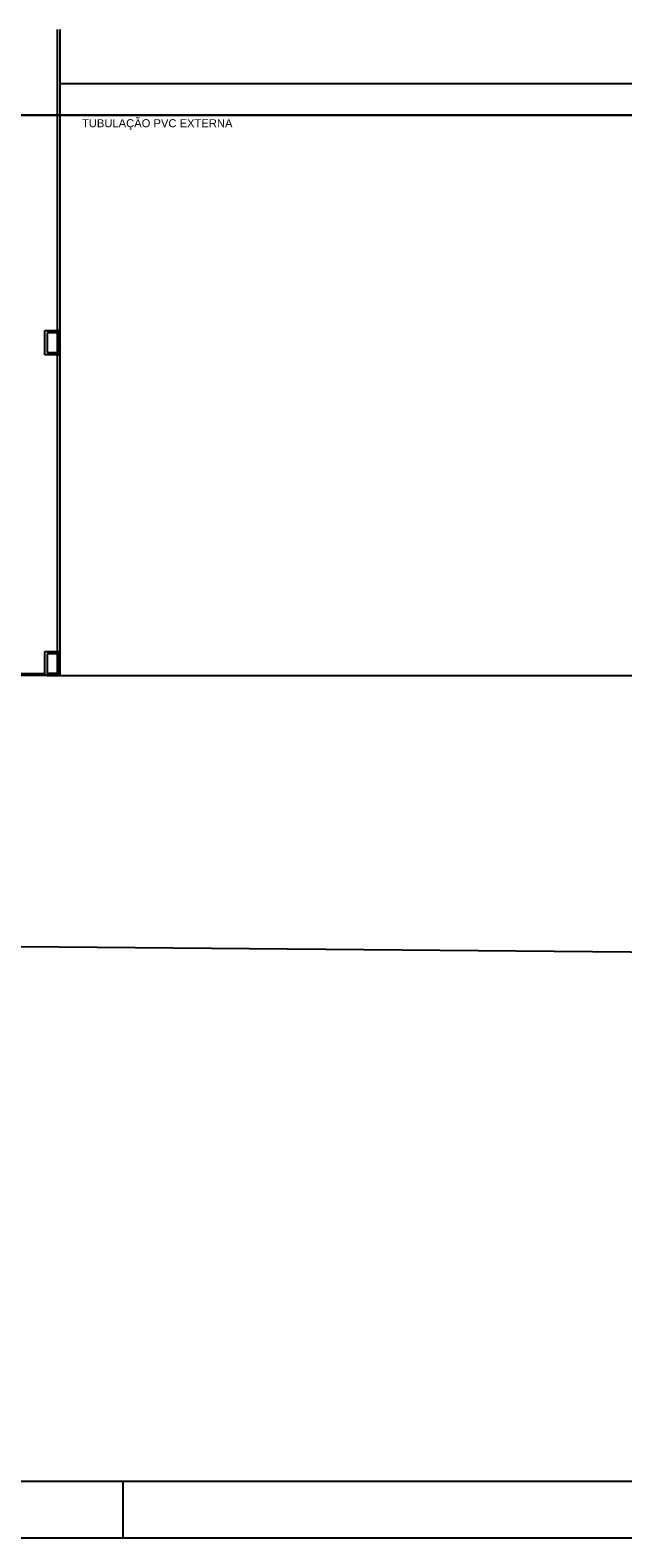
# Model space of a CAD drawing. Header units: millimetres. Extents: x -35 to 343, y 0 to 93.
# Tile 5 of 128: x -15 to -5, y 0 to 27. Entities that reach past the tile are written whole.
import ezdxf

# ---------------------------------------------------------------- set-up
doc = ezdxf.new("R2010")
doc.units = ezdxf.units.MM
doc.layers.add('EL-Condutos', color=3, linetype='Continuous', lineweight=30)
doc.layers.add('EL-Pontos', color=1, linetype='Continuous', lineweight=20)
doc.styles.add('Arial', font='arial.ttf')

msp = doc.modelspace()

# ---------------------------------------------------------------- linework, layer by layer
at = {"color": 1}
for p, q in [((-14.94702, 21.27739), (-14.94702, 26.58339)), ((-14.90702, 26.58339), (-14.90702, 21.27739)), ((-15.17302, 21.27739), (-14.94702, 21.27739)), ((-15.17302, 20.85039), (-15.17302, 21.27739)), ((-14.93302, 21.27739), (-14.94702, 21.27739)), ((-14.94702, 21.27739), (-14.94702, 20.85039)), ((-14.90702, 21.27739), (-14.93302, 21.27739)), ((-14.93302, 21.27739), (-14.93302, 20.85039)), ((-14.90702, 20.85039), (-14.90702, 21.27739)), ((-14.94702, 21.23739), (-15.13302, 21.23739)), ((-15.13302, 21.23739), (-15.13302, 20.89039)), ((-14.94702, 20.89039), (-14.94702, 21.23739)), ((-14.94702, 20.85039), (-15.17302, 20.85039)), ((-15.13302, 20.89039), (-14.94702, 20.89039)), ((-14.94702, 15.62339), (-14.94702, 20.85039)), ((-14.94702, 20.85039), (-14.93302, 20.85039)), ((-14.93302, 20.85039), (-14.90702, 20.85039)), ((-14.90702, 20.85039), (-14.90702, 15.58339)), ((-15.17302, 15.62339), (-14.90702, 15.62339)), ((-15.17302, 15.19739), (-15.17302, 15.62339)), ((-14.94702, 15.58339), (-15.13302, 15.58339)), ((-15.13302, 15.58339), (-15.13302, 15.23739)), ((-14.94702, 15.23739), (-14.94702, 15.58339)), ((-14.93302, 15.58339), (-14.94702, 15.58339)), ((-14.94702, 15.58339), (-14.94702, 15.23739)), ((-14.90702, 15.58339), (-14.93302, 15.58339)), ((-14.93302, 15.58339), (-14.93302, 15.22339)), ((-14.90702, 15.19739), (-14.90702, 15.58339)), ((-15.13302, 15.19739), (-18.14702, 15.19739)), ((-18.10702, 15.23739), (-15.17302, 15.23739)), ((-15.13302, 15.23739), (-14.94702, 15.23739)), ((-14.94702, 15.23739), (-15.13302, 15.23739)), ((-15.13302, 15.23739), (-15.13302, 15.22339)), ((-15.13302, 15.22339), (-15.13302, 15.19739)), ((-14.93302, 15.22339), (-15.13302, 15.22339)), ((-15.13302, 15.19739), (-14.90702, 15.19739)), ((-13.8, 1), (-13.8, 0))]:
    msp.add_line(p, q, dxfattribs=at)
at = {"color": 2}
msp.add_lwpolyline([(-34.8, 0), (84.1, 0), (84.1, 84.1), (-34.8, 84.1)], close=True, dxfattribs=at)
at = {"color": 6}
msp.add_lwpolyline([(-32.3, 1), (83.1, 1), (83.1, 83.1), (-32.3, 83.1)], close=True, dxfattribs=at)
at = {"color": 2, "linetype": 'Continuous'}
for points in [[(-28.54202, 77.20339), (-29.02902, 10.53739), (51.55348, 9.83302)], [(51.69155, 25.63039), (-14.90702, 25.63039), (-14.90702, 15.19739), (51.60037, 15.19739)]]:
    msp.add_lwpolyline(points, dxfattribs=at)
at = {"layer": 'EL-Condutos', "linetype": 'Continuous'}
msp.add_spline([(37.58298, 25.07439), (34.96982, 25.07439), (32.52472, 25.07439), (30.23565, 25.07439), (28.09061, 25.07439), (26.07757, 25.07439), (24.1845, 25.07439), (22.3994, 25.07439), (20.71024, 25.07439), (19.10499, 25.07439), (17.57165, 25.07439), (16.09819, 25.07439), (14.67258, 25.07439), (13.28282, 25.07439), (11.91688, 25.07439), (10.56273, 25.07439), (9.20837, 25.07439), (7.84177, 25.07439), (6.4509, 25.07439), (5.02376, 25.07439), (3.54832, 25.07439), (2.01255, 25.07439), (0.40445, 25.07439), (-1.28801, 25.07439), (-3.07686, 25.07439), (-4.9741, 25.07439), (-6.99176, 25.07439), (-9.14187, 25.07439), (-11.43643, 25.07439), (-13.88747, 25.07439), (-16.50702, 25.07439)], degree=3, dxfattribs=at)

# ---------------------------------------------------------------- texts
at = {"layer": 'EL-Pontos', "insert": (-14.51802, 24.81939), "char_height": 0.1412, "width": 3.55824, "attachment_point": 7, "line_spacing_factor": 0.798, "style": 'Arial'}
msp.add_mtext('TUBULAÇÃO PVC EXTERNA', dxfattribs=at)

doc.saveas('drawing.dxf')
